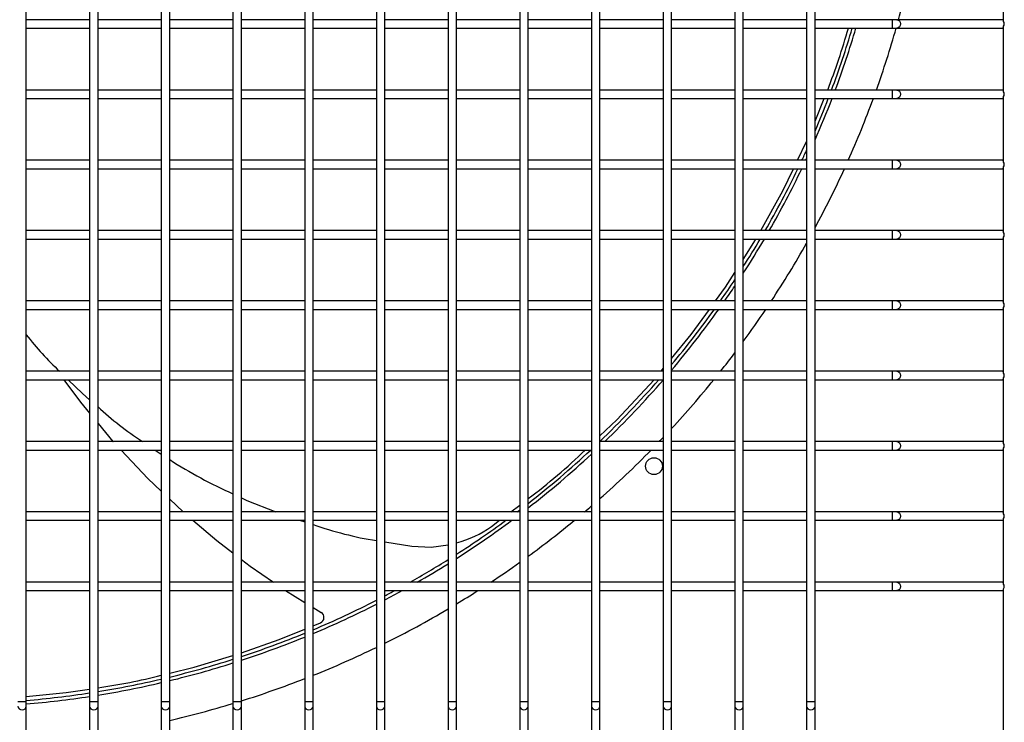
# Model space of a CAD drawing. Extents: x -90708 to 277869, y -117 to 207445.
# Tile 188 of 233: x -76289 to -75939, y 131444 to 131694. Entities that reach past the tile are written whole.
import ezdxf

# ---------------------------------------------------------------- set-up
doc = ezdxf.new("R2010")
doc.units = 0
doc.header["$MEASUREMENT"] = 0
doc.layers.add('ARQ - EQUIPO CONDENSADORA', color=40, linetype='CONTINUOUS')

msp = doc.modelspace()

# ---------------------------------------------------------------- linework, layer by layer
at = {"layer": 'ARQ - EQUIPO CONDENSADORA', "linetype": 'Continuous'}
for p, q in [((-76286.935, 131692.51), (-76286.935, 131717.51)), ((-76264.435, 131717.511), (-76264.435, 131692.511)), ((-76261.435, 131692.51), (-76261.435, 131717.51)), ((-76238.935, 131717.511), (-76238.935, 131692.511)), ((-76235.935, 131692.51), (-76235.935, 131717.51)), ((-76213.435, 131717.511), (-76213.435, 131692.511)), ((-76210.435, 131692.51), (-76210.435, 131717.51)), ((-76187.935, 131717.511), (-76187.935, 131692.511)), ((-76184.935, 131692.51), (-76184.935, 131717.51)), ((-76162.435, 131717.511), (-76162.435, 131692.511)), ((-76159.435, 131692.51), (-76159.435, 131717.51)), ((-76136.935, 131717.511), (-76136.935, 131692.511)), ((-76133.935, 131692.51), (-76133.935, 131717.51)), ((-76111.435, 131717.511), (-76111.435, 131692.511)), ((-76108.435, 131692.51), (-76108.435, 131717.51)), ((-76085.935, 131717.511), (-76085.935, 131692.511)), ((-76082.935, 131692.51), (-76082.935, 131717.51)), ((-76060.435, 131717.511), (-76060.435, 131692.511)), ((-76057.435, 131692.51), (-76057.435, 131717.51)), ((-76034.935, 131717.511), (-76034.935, 131692.511)), ((-76031.935, 131692.51), (-76031.935, 131717.51)), ((-76009.435, 131717.511), (-76009.435, 131692.511)), ((-76006.435, 131692.51), (-76006.435, 131717.51)), ((-75939.435, 131693.36), (-75939.435, 131716.661)), ((-76264.435, 131694.01), (-76286.935, 131694.01)), ((-76238.935, 131694.01), (-76261.435, 131694.01)), ((-76213.435, 131694.01), (-76235.935, 131694.01)), ((-76187.935, 131694.01), (-76210.435, 131694.01)), ((-76162.435, 131694.01), (-76184.935, 131694.01)), ((-76136.935, 131694.01), (-76159.435, 131694.01)), ((-76111.435, 131694.01), (-76133.935, 131694.01)), ((-76085.935, 131694.01), (-76108.435, 131694.01)), ((-76060.435, 131694.01), (-76082.935, 131694.01)), ((-76034.935, 131694.01), (-76057.435, 131694.01)), ((-76009.435, 131694.01), (-76031.935, 131694.01)), ((-75979.011, 131694.01), (-76006.435, 131694.01)), ((-75977.334, 131694.01), (-75979.011, 131694.01)), ((-75979.011, 131694.01), (-75979.011, 131691.01)), ((-75939.935, 131694.01), (-75977.334, 131694.01)), ((-75939.435, 131694.01), (-75939.935, 131694.01)), ((-76286.935, 131667.51), (-76286.935, 131692.51)), ((-76286.935, 131691.01), (-76264.435, 131691.01)), ((-76264.435, 131692.511), (-76264.435, 131667.511)), ((-76261.435, 131667.51), (-76261.435, 131692.51)), ((-76261.435, 131691.01), (-76238.935, 131691.01)), ((-76238.935, 131692.511), (-76238.935, 131667.511)), ((-76235.935, 131667.51), (-76235.935, 131692.51)), ((-76235.935, 131691.01), (-76213.435, 131691.01)), ((-76213.435, 131692.511), (-76213.435, 131667.511)), ((-76210.435, 131667.51), (-76210.435, 131692.51)), ((-76210.435, 131691.01), (-76187.935, 131691.01)), ((-76187.935, 131692.511), (-76187.935, 131667.511)), ((-76184.935, 131667.51), (-76184.935, 131692.51)), ((-76184.935, 131691.01), (-76162.435, 131691.01)), ((-76162.435, 131692.511), (-76162.435, 131667.511)), ((-76159.435, 131667.51), (-76159.435, 131692.51)), ((-76159.435, 131691.01), (-76136.935, 131691.01)), ((-76136.935, 131692.511), (-76136.935, 131667.511)), ((-76133.935, 131667.51), (-76133.935, 131692.51)), ((-76133.935, 131691.01), (-76111.435, 131691.01)), ((-76111.435, 131692.511), (-76111.435, 131667.511)), ((-76108.435, 131667.51), (-76108.435, 131692.51)), ((-76108.435, 131691.01), (-76085.935, 131691.01)), ((-76085.935, 131692.511), (-76085.935, 131667.511)), ((-76082.935, 131667.51), (-76082.935, 131692.51)), ((-76082.935, 131691.01), (-76060.435, 131691.01)), ((-76060.435, 131692.511), (-76060.435, 131667.511)), ((-76057.435, 131667.51), (-76057.435, 131692.51)), ((-76057.435, 131691.01), (-76034.935, 131691.01)), ((-76034.935, 131692.511), (-76034.935, 131667.511)), ((-76031.935, 131667.51), (-76031.935, 131692.51)), ((-76031.935, 131691.01), (-76009.435, 131691.01)), ((-76009.435, 131692.511), (-76009.435, 131667.511)), ((-76006.435, 131667.51), (-76006.435, 131692.51)), ((-76006.435, 131691.01), (-75979.011, 131691.01)), ((-75979.011, 131691.01), (-75977.334, 131691.01)), ((-75977.334, 131691.01), (-75939.935, 131691.01)), ((-75939.935, 131691.01), (-75939.435, 131691.01)), ((-75939.435, 131668.36), (-75939.435, 131691.661)), ((-76264.435, 131669.01), (-76286.935, 131669.01)), ((-76238.935, 131669.01), (-76261.435, 131669.01)), ((-76213.435, 131669.01), (-76235.935, 131669.01)), ((-76187.935, 131669.01), (-76210.435, 131669.01)), ((-76162.435, 131669.01), (-76184.935, 131669.01)), ((-76136.935, 131669.01), (-76159.435, 131669.01)), ((-76111.435, 131669.01), (-76133.935, 131669.01)), ((-76085.935, 131669.01), (-76108.435, 131669.01)), ((-76060.435, 131669.01), (-76082.935, 131669.01)), ((-76034.935, 131669.01), (-76057.435, 131669.01)), ((-76009.435, 131669.01), (-76031.935, 131669.01)), ((-75979.011, 131669.01), (-76006.435, 131669.01)), ((-75977.334, 131669.01), (-75979.011, 131669.01)), ((-75979.011, 131669.01), (-75979.011, 131666.01)), ((-75939.935, 131669.01), (-75977.334, 131669.01)), ((-75939.435, 131669.01), (-75939.935, 131669.01)), ((-76286.935, 131642.51), (-76286.935, 131667.51)), ((-76286.935, 131666.01), (-76264.435, 131666.01)), ((-76264.435, 131667.511), (-76264.435, 131642.511)), ((-76261.435, 131642.51), (-76261.435, 131667.51)), ((-76261.435, 131666.01), (-76238.935, 131666.01)), ((-76238.935, 131667.511), (-76238.935, 131642.511)), ((-76235.935, 131642.51), (-76235.935, 131667.51)), ((-76235.935, 131666.01), (-76213.435, 131666.01)), ((-76213.435, 131667.511), (-76213.435, 131642.511)), ((-76210.435, 131642.51), (-76210.435, 131667.51)), ((-76210.435, 131666.01), (-76187.935, 131666.01)), ((-76187.935, 131667.511), (-76187.935, 131642.511)), ((-76184.935, 131642.51), (-76184.935, 131667.51)), ((-76184.935, 131666.01), (-76162.435, 131666.01)), ((-76162.435, 131667.511), (-76162.435, 131642.511)), ((-76159.435, 131642.51), (-76159.435, 131667.51)), ((-76159.435, 131666.01), (-76136.935, 131666.01)), ((-76136.935, 131667.511), (-76136.935, 131642.511)), ((-76133.935, 131642.51), (-76133.935, 131667.51)), ((-76133.935, 131666.01), (-76111.435, 131666.01)), ((-76111.435, 131667.511), (-76111.435, 131642.511)), ((-76108.435, 131642.51), (-76108.435, 131667.51)), ((-76108.435, 131666.01), (-76085.935, 131666.01)), ((-76085.935, 131667.511), (-76085.935, 131642.511)), ((-76082.935, 131642.51), (-76082.935, 131667.51)), ((-76082.935, 131666.01), (-76060.435, 131666.01)), ((-76060.435, 131667.511), (-76060.435, 131642.511)), ((-76057.435, 131642.51), (-76057.435, 131667.51)), ((-76057.435, 131666.01), (-76034.935, 131666.01)), ((-76034.935, 131667.511), (-76034.935, 131642.511)), ((-76031.935, 131642.51), (-76031.935, 131667.51)), ((-76031.935, 131666.01), (-76009.435, 131666.01)), ((-76009.435, 131667.511), (-76009.435, 131642.511)), ((-76006.435, 131642.51), (-76006.435, 131667.51)), ((-76006.435, 131666.01), (-75979.011, 131666.01)), ((-76006.435, 131657.962), (-76003.159, 131666.01)), ((-75979.011, 131666.01), (-75977.334, 131666.01)), ((-75977.334, 131666.01), (-75939.935, 131666.01)), ((-75939.935, 131666.01), (-75939.435, 131666.01)), ((-75939.435, 131643.36), (-75939.435, 131666.661)), ((-76012.652, 131644.01), (-76009.435, 131650.726)), ((-76264.435, 131644.01), (-76286.935, 131644.01)), ((-76286.935, 131617.51), (-76286.935, 131642.51)), ((-76286.935, 131641.01), (-76264.435, 131641.01)), ((-76264.435, 131642.511), (-76264.435, 131617.511)), ((-76238.935, 131644.01), (-76261.435, 131644.01)), ((-76261.435, 131617.51), (-76261.435, 131642.51)), ((-76261.435, 131641.01), (-76238.935, 131641.01)), ((-76238.935, 131642.511), (-76238.935, 131617.511)), ((-76213.435, 131644.01), (-76235.935, 131644.01)), ((-76235.935, 131617.51), (-76235.935, 131642.51)), ((-76235.935, 131641.01), (-76213.435, 131641.01)), ((-76213.435, 131642.511), (-76213.435, 131617.511)), ((-76187.935, 131644.01), (-76210.435, 131644.01)), ((-76210.435, 131617.51), (-76210.435, 131642.51)), ((-76210.435, 131641.01), (-76187.935, 131641.01)), ((-76187.935, 131642.511), (-76187.935, 131617.511)), ((-76162.435, 131644.01), (-76184.935, 131644.01)), ((-76184.935, 131617.51), (-76184.935, 131642.51)), ((-76184.935, 131641.01), (-76162.435, 131641.01)), ((-76162.435, 131642.511), (-76162.435, 131617.511)), ((-76136.935, 131644.01), (-76159.435, 131644.01)), ((-76159.435, 131617.51), (-76159.435, 131642.51)), ((-76159.435, 131641.01), (-76136.935, 131641.01)), ((-76136.935, 131642.511), (-76136.935, 131617.511)), ((-76111.435, 131644.01), (-76133.935, 131644.01)), ((-76133.935, 131617.51), (-76133.935, 131642.51)), ((-76133.935, 131641.01), (-76111.435, 131641.01)), ((-76111.435, 131642.511), (-76111.435, 131617.511)), ((-76085.935, 131644.01), (-76108.435, 131644.01)), ((-76108.435, 131617.51), (-76108.435, 131642.51)), ((-76108.435, 131641.01), (-76085.935, 131641.01)), ((-76085.935, 131642.511), (-76085.935, 131617.511)), ((-76060.435, 131644.01), (-76082.935, 131644.01)), ((-76082.935, 131617.51), (-76082.935, 131642.51)), ((-76082.935, 131641.01), (-76060.435, 131641.01)), ((-76060.435, 131642.511), (-76060.435, 131617.511)), ((-76034.935, 131644.01), (-76057.435, 131644.01)), ((-76057.435, 131617.51), (-76057.435, 131642.51)), ((-76057.435, 131641.01), (-76034.935, 131641.01)), ((-76034.935, 131642.511), (-76034.935, 131617.511)), ((-76009.435, 131644.01), (-76031.935, 131644.01)), ((-76031.935, 131617.51), (-76031.935, 131642.51)), ((-76031.935, 131641.01), (-76009.435, 131641.01)), ((-76009.435, 131642.511), (-76009.435, 131617.511)), ((-75979.011, 131644.01), (-76006.435, 131644.01)), ((-76006.435, 131617.51), (-76006.435, 131642.51)), ((-76006.435, 131641.01), (-75979.011, 131641.01)), ((-75977.334, 131644.01), (-75979.011, 131644.01)), ((-75979.011, 131644.01), (-75979.011, 131641.01)), ((-75979.011, 131641.01), (-75977.334, 131641.01)), ((-75939.935, 131644.01), (-75977.334, 131644.01)), ((-75977.334, 131641.01), (-75939.935, 131641.01)), ((-75939.435, 131644.01), (-75939.935, 131644.01)), ((-75939.935, 131641.01), (-75939.435, 131641.01)), ((-75939.435, 131618.36), (-75939.435, 131641.661)), ((-76264.435, 131619.01), (-76286.935, 131619.01)), ((-76286.935, 131592.51), (-76286.935, 131617.51)), ((-76264.435, 131617.511), (-76264.435, 131592.511)), ((-76238.935, 131619.01), (-76261.435, 131619.01)), ((-76261.435, 131592.51), (-76261.435, 131617.51)), ((-76238.935, 131617.511), (-76238.935, 131592.511)), ((-76213.435, 131619.01), (-76235.935, 131619.01)), ((-76235.935, 131592.51), (-76235.935, 131617.51)), ((-76213.435, 131617.511), (-76213.435, 131592.511)), ((-76187.935, 131619.01), (-76210.435, 131619.01)), ((-76210.435, 131592.51), (-76210.435, 131617.51)), ((-76187.935, 131617.511), (-76187.935, 131592.511)), ((-76162.435, 131619.01), (-76184.935, 131619.01)), ((-76184.935, 131592.51), (-76184.935, 131617.51)), ((-76162.435, 131617.511), (-76162.435, 131592.511)), ((-76136.935, 131619.01), (-76159.435, 131619.01)), ((-76159.435, 131592.51), (-76159.435, 131617.51)), ((-76136.935, 131617.511), (-76136.935, 131592.511)), ((-76111.435, 131619.01), (-76133.935, 131619.01)), ((-76133.935, 131592.51), (-76133.935, 131617.51)), ((-76111.435, 131617.511), (-76111.435, 131592.511)), ((-76085.935, 131619.01), (-76108.435, 131619.01)), ((-76108.435, 131592.51), (-76108.435, 131617.51)), ((-76085.935, 131617.511), (-76085.935, 131592.511)), ((-76060.435, 131619.01), (-76082.935, 131619.01)), ((-76082.935, 131592.51), (-76082.935, 131617.51)), ((-76060.435, 131617.511), (-76060.435, 131592.511)), ((-76034.935, 131619.01), (-76057.435, 131619.01)), ((-76057.435, 131592.51), (-76057.435, 131617.51)), ((-76034.935, 131617.511), (-76034.935, 131592.511)), ((-76009.435, 131619.01), (-76031.935, 131619.01)), ((-76031.935, 131592.51), (-76031.935, 131617.51)), ((-76009.435, 131617.511), (-76009.435, 131592.511)), ((-75979.011, 131619.01), (-76006.435, 131619.01)), ((-76006.435, 131592.51), (-76006.435, 131617.51)), ((-75977.334, 131619.01), (-75979.011, 131619.01)), ((-75979.011, 131619.01), (-75979.011, 131616.01)), ((-75939.935, 131619.01), (-75977.334, 131619.01)), ((-75939.435, 131619.01), (-75939.935, 131619.01)), ((-75939.435, 131593.36), (-75939.435, 131616.661)), ((-76286.935, 131616.01), (-76264.435, 131616.01)), ((-76261.435, 131616.01), (-76238.935, 131616.01)), ((-76235.935, 131616.01), (-76213.435, 131616.01)), ((-76210.435, 131616.01), (-76187.935, 131616.01)), ((-76184.935, 131616.01), (-76162.435, 131616.01)), ((-76159.435, 131616.01), (-76136.935, 131616.01)), ((-76133.935, 131616.01), (-76111.435, 131616.01)), ((-76108.435, 131616.01), (-76085.935, 131616.01)), ((-76082.935, 131616.01), (-76060.435, 131616.01)), ((-76057.435, 131616.01), (-76034.935, 131616.01)), ((-76031.935, 131616.01), (-76009.435, 131616.01)), ((-76006.435, 131616.01), (-75979.011, 131616.01)), ((-75979.011, 131616.01), (-75977.334, 131616.01)), ((-75977.334, 131616.01), (-75939.935, 131616.01)), ((-75939.935, 131616.01), (-75939.435, 131616.01)), ((-76264.435, 131594.01), (-76286.935, 131594.01)), ((-76286.935, 131567.51), (-76286.935, 131592.51)), ((-76264.435, 131592.511), (-76264.435, 131567.511)), ((-76238.935, 131594.01), (-76261.435, 131594.01)), ((-76261.435, 131567.51), (-76261.435, 131592.51)), ((-76238.935, 131592.511), (-76238.935, 131567.511)), ((-76213.435, 131594.01), (-76235.935, 131594.01)), ((-76235.935, 131567.51), (-76235.935, 131592.51)), ((-76213.435, 131592.511), (-76213.435, 131567.511)), ((-76187.935, 131594.01), (-76210.435, 131594.01)), ((-76210.435, 131567.51), (-76210.435, 131592.51)), ((-76187.935, 131592.511), (-76187.935, 131567.511)), ((-76162.435, 131594.01), (-76184.935, 131594.01)), ((-76184.935, 131567.51), (-76184.935, 131592.51)), ((-76162.435, 131592.511), (-76162.435, 131567.511)), ((-76136.935, 131594.01), (-76159.435, 131594.01)), ((-76159.435, 131567.51), (-76159.435, 131592.51)), ((-76136.935, 131592.511), (-76136.935, 131567.511)), ((-76111.435, 131594.01), (-76133.935, 131594.01)), ((-76133.935, 131567.51), (-76133.935, 131592.51)), ((-76111.435, 131592.511), (-76111.435, 131567.511)), ((-76085.935, 131594.01), (-76108.435, 131594.01)), ((-76108.435, 131567.51), (-76108.435, 131592.51)), ((-76085.935, 131592.511), (-76085.935, 131567.511)), ((-76060.435, 131594.01), (-76082.935, 131594.01)), ((-76082.935, 131567.51), (-76082.935, 131592.51)), ((-76060.435, 131592.511), (-76060.435, 131567.511)), ((-76034.935, 131594.01), (-76057.435, 131594.01)), ((-76057.435, 131567.51), (-76057.435, 131592.51)), ((-76034.935, 131592.511), (-76034.935, 131567.511)), ((-76009.435, 131594.01), (-76031.935, 131594.01)), ((-76031.935, 131567.51), (-76031.935, 131592.51)), ((-76009.435, 131592.511), (-76009.435, 131567.511)), ((-75979.011, 131594.01), (-76006.435, 131594.01)), ((-76006.435, 131567.51), (-76006.435, 131592.51)), ((-75977.334, 131594.01), (-75979.011, 131594.01)), ((-75979.011, 131594.01), (-75979.011, 131591.01)), ((-75939.935, 131594.01), (-75977.334, 131594.01)), ((-75939.435, 131594.01), (-75939.935, 131594.01)), ((-75939.435, 131568.36), (-75939.435, 131591.661)), ((-76286.935, 131591.01), (-76264.435, 131591.01)), ((-76261.435, 131591.01), (-76238.935, 131591.01)), ((-76235.935, 131591.01), (-76213.435, 131591.01)), ((-76210.435, 131591.01), (-76187.935, 131591.01)), ((-76184.935, 131591.01), (-76162.435, 131591.01)), ((-76159.435, 131591.01), (-76136.935, 131591.01)), ((-76133.935, 131591.01), (-76111.435, 131591.01)), ((-76108.435, 131591.01), (-76085.935, 131591.01)), ((-76082.935, 131591.01), (-76060.435, 131591.01)), ((-76057.435, 131591.01), (-76034.935, 131591.01)), ((-76031.935, 131591.01), (-76009.435, 131591.01)), ((-76006.435, 131591.01), (-75979.011, 131591.01)), ((-75979.011, 131591.01), (-75977.334, 131591.01)), ((-75977.334, 131591.01), (-75939.935, 131591.01)), ((-75939.935, 131591.01), (-75939.435, 131591.01)), ((-76264.435, 131569.01), (-76286.935, 131569.01)), ((-76286.935, 131542.51), (-76286.935, 131567.51)), ((-76264.435, 131567.511), (-76264.435, 131542.511)), ((-76238.935, 131569.01), (-76261.435, 131569.01)), ((-76261.435, 131542.51), (-76261.435, 131567.51)), ((-76238.935, 131567.511), (-76238.935, 131542.511)), ((-76213.435, 131569.01), (-76235.935, 131569.01)), ((-76235.935, 131542.51), (-76235.935, 131567.51)), ((-76213.435, 131567.511), (-76213.435, 131542.511)), ((-76187.935, 131569.01), (-76210.435, 131569.01)), ((-76210.435, 131542.51), (-76210.435, 131567.51)), ((-76187.935, 131567.511), (-76187.935, 131542.511)), ((-76162.435, 131569.01), (-76184.935, 131569.01)), ((-76184.935, 131542.51), (-76184.935, 131567.51)), ((-76162.435, 131567.511), (-76162.435, 131542.511)), ((-76136.935, 131569.01), (-76159.435, 131569.01)), ((-76159.435, 131542.51), (-76159.435, 131567.51)), ((-76136.935, 131567.511), (-76136.935, 131542.511)), ((-76111.435, 131569.01), (-76133.935, 131569.01)), ((-76133.935, 131542.51), (-76133.935, 131567.51)), ((-76111.435, 131567.511), (-76111.435, 131542.511)), ((-76085.935, 131569.01), (-76108.435, 131569.01)), ((-76108.435, 131542.51), (-76108.435, 131567.51)), ((-76085.935, 131567.511), (-76085.935, 131542.511)), ((-76060.435, 131569.01), (-76082.935, 131569.01)), ((-76082.935, 131542.51), (-76082.935, 131567.51)), ((-76061.196, 131569.01), (-76060.435, 131569.934)), ((-76060.435, 131567.511), (-76060.435, 131542.511)), ((-76034.935, 131569.01), (-76057.435, 131569.01)), ((-76057.435, 131542.51), (-76057.435, 131567.51)), ((-76034.935, 131567.511), (-76034.935, 131542.511)), ((-76009.435, 131569.01), (-76031.935, 131569.01)), ((-76031.935, 131542.51), (-76031.935, 131567.51)), ((-76009.435, 131567.511), (-76009.435, 131542.511)), ((-75979.011, 131569.01), (-76006.435, 131569.01)), ((-76006.435, 131542.51), (-76006.435, 131567.51)), ((-75977.334, 131569.01), (-75979.011, 131569.01)), ((-75979.011, 131569.01), (-75979.011, 131566.01)), ((-75939.935, 131569.01), (-75977.334, 131569.01)), ((-75939.435, 131569.01), (-75939.935, 131569.01)), ((-76286.935, 131566.01), (-76264.435, 131566.01)), ((-76261.435, 131566.01), (-76238.935, 131566.01)), ((-76235.935, 131566.01), (-76213.435, 131566.01)), ((-76210.435, 131566.01), (-76187.935, 131566.01)), ((-76184.935, 131566.01), (-76162.435, 131566.01)), ((-76159.435, 131566.01), (-76136.935, 131566.01)), ((-76133.935, 131566.01), (-76111.435, 131566.01)), ((-76108.435, 131566.01), (-76085.935, 131566.01)), ((-76082.935, 131566.01), (-76060.435, 131566.01)), ((-76057.435, 131566.01), (-76034.935, 131566.01)), ((-76031.935, 131566.01), (-76009.435, 131566.01)), ((-76006.435, 131566.01), (-75979.011, 131566.01)), ((-75979.011, 131566.01), (-75977.334, 131566.01)), ((-75977.334, 131566.01), (-75939.935, 131566.01)), ((-75939.935, 131566.01), (-75939.435, 131566.01)), ((-75939.435, 131543.36), (-75939.435, 131566.661)), ((-76264.435, 131544.01), (-76286.935, 131544.01)), ((-76238.935, 131544.01), (-76261.435, 131544.01)), ((-76213.435, 131544.01), (-76235.935, 131544.01)), ((-76187.935, 131544.01), (-76210.435, 131544.01)), ((-76162.435, 131544.01), (-76184.935, 131544.01)), ((-76136.935, 131544.01), (-76159.435, 131544.01)), ((-76111.435, 131544.01), (-76133.935, 131544.01)), ((-76085.935, 131544.01), (-76108.435, 131544.01)), ((-76060.435, 131544.01), (-76082.935, 131544.01)), ((-76034.935, 131544.01), (-76057.435, 131544.01)), ((-76009.435, 131544.01), (-76031.935, 131544.01)), ((-75979.011, 131544.01), (-76006.435, 131544.01)), ((-75977.334, 131544.01), (-75979.011, 131544.01)), ((-75979.011, 131544.01), (-75979.011, 131541.01)), ((-75939.935, 131544.01), (-75977.334, 131544.01)), ((-75939.435, 131544.01), (-75939.935, 131544.01)), ((-76286.935, 131517.51), (-76286.935, 131542.51)), ((-76286.935, 131541.01), (-76264.435, 131541.01)), ((-76264.435, 131542.511), (-76264.435, 131517.511)), ((-76261.435, 131517.51), (-76261.435, 131542.51)), ((-76261.435, 131541.01), (-76238.935, 131541.01)), ((-76241.107, 131541.01), (-76238.935, 131539.578)), ((-76238.935, 131542.511), (-76238.935, 131517.511)), ((-76235.935, 131517.51), (-76235.935, 131542.51)), ((-76235.935, 131541.01), (-76213.435, 131541.01)), ((-76213.435, 131542.511), (-76213.435, 131517.511)), ((-76210.435, 131517.51), (-76210.435, 131542.51)), ((-76210.435, 131541.01), (-76187.935, 131541.01)), ((-76187.935, 131542.511), (-76187.935, 131517.511)), ((-76184.935, 131517.51), (-76184.935, 131542.51)), ((-76184.935, 131541.01), (-76162.435, 131541.01)), ((-76162.435, 131542.511), (-76162.435, 131517.511)), ((-76159.435, 131517.51), (-76159.435, 131542.51)), ((-76159.435, 131541.01), (-76136.935, 131541.01)), ((-76136.935, 131542.511), (-76136.935, 131517.511)), ((-76133.935, 131517.51), (-76133.935, 131542.51)), ((-76133.935, 131541.01), (-76111.435, 131541.01)), ((-76111.435, 131542.511), (-76111.435, 131517.511)), ((-76108.435, 131517.51), (-76108.435, 131542.51)), ((-76108.435, 131541.01), (-76085.935, 131541.01)), ((-76085.935, 131542.511), (-76085.935, 131517.511)), ((-76082.935, 131517.51), (-76082.935, 131542.51)), ((-76082.935, 131541.01), (-76060.435, 131541.01)), ((-76060.435, 131542.511), (-76060.435, 131517.511)), ((-76057.435, 131517.51), (-76057.435, 131542.51)), ((-76057.435, 131541.01), (-76034.935, 131541.01)), ((-76034.935, 131542.511), (-76034.935, 131517.511)), ((-76031.935, 131517.51), (-76031.935, 131542.51)), ((-76031.935, 131541.01), (-76009.435, 131541.01)), ((-76009.435, 131542.511), (-76009.435, 131517.511)), ((-76006.435, 131517.51), (-76006.435, 131542.51)), ((-76006.435, 131541.01), (-75979.011, 131541.01)), ((-75979.011, 131541.01), (-75977.334, 131541.01)), ((-75977.334, 131541.01), (-75939.935, 131541.01)), ((-75939.935, 131541.01), (-75939.435, 131541.01)), ((-75939.435, 131518.36), (-75939.435, 131541.661)), ((-76235.935, 131523.52), (-76231.166, 131519.01)), ((-76264.435, 131519.01), (-76286.935, 131519.01)), ((-76238.935, 131519.01), (-76261.435, 131519.01)), ((-76213.435, 131519.01), (-76235.935, 131519.01)), ((-76187.935, 131519.01), (-76210.435, 131519.01)), ((-76162.435, 131519.01), (-76184.935, 131519.01)), ((-76136.935, 131519.01), (-76159.435, 131519.01)), ((-76111.435, 131519.01), (-76133.935, 131519.01)), ((-76114.665, 131519.01), (-76111.435, 131521.447)), ((-76085.935, 131519.01), (-76108.435, 131519.01)), ((-76060.435, 131519.01), (-76082.935, 131519.01)), ((-76034.935, 131519.01), (-76057.435, 131519.01)), ((-76009.435, 131519.01), (-76031.935, 131519.01)), ((-75979.011, 131519.01), (-76006.435, 131519.01)), ((-75977.334, 131519.01), (-75979.011, 131519.01)), ((-75979.011, 131519.01), (-75979.011, 131516.01)), ((-75939.935, 131519.01), (-75977.334, 131519.01)), ((-75939.435, 131519.01), (-75939.935, 131519.01)), ((-76286.935, 131492.51), (-76286.935, 131517.51)), ((-76286.935, 131516.01), (-76264.435, 131516.01)), ((-76264.435, 131517.511), (-76264.435, 131492.511)), ((-76261.435, 131492.51), (-76261.435, 131517.51)), ((-76261.435, 131516.01), (-76238.935, 131516.01)), ((-76238.935, 131517.511), (-76238.935, 131492.511)), ((-76235.935, 131492.51), (-76235.935, 131517.51)), ((-76235.935, 131516.01), (-76213.435, 131516.01)), ((-76213.435, 131517.511), (-76213.435, 131492.511)), ((-76210.435, 131492.51), (-76210.435, 131517.51)), ((-76210.435, 131516.01), (-76187.935, 131516.01)), ((-76189.774, 131516.01), (-76187.935, 131515.439)), ((-76187.935, 131517.511), (-76187.935, 131492.511)), ((-76184.935, 131492.51), (-76184.935, 131517.51)), ((-76184.935, 131516.01), (-76162.435, 131516.01)), ((-76162.435, 131517.511), (-76162.435, 131492.511)), ((-76159.435, 131492.51), (-76159.435, 131517.51)), ((-76159.435, 131516.01), (-76136.935, 131516.01)), ((-76136.935, 131517.511), (-76136.935, 131492.511)), ((-76133.935, 131492.51), (-76133.935, 131517.51)), ((-76133.935, 131516.01), (-76111.435, 131516.01)), ((-76121.537, 131513.826), (-76118.642, 131516.01)), ((-76111.435, 131517.511), (-76111.435, 131492.511)), ((-76108.435, 131492.51), (-76108.435, 131517.51)), ((-76108.435, 131516.01), (-76085.935, 131516.01)), ((-76085.935, 131517.511), (-76085.935, 131492.511)), ((-76082.935, 131492.51), (-76082.935, 131517.51)), ((-76082.935, 131516.01), (-76060.435, 131516.01)), ((-76060.435, 131517.511), (-76060.435, 131492.511)), ((-76057.435, 131492.51), (-76057.435, 131517.51)), ((-76057.435, 131516.01), (-76034.935, 131516.01)), ((-76034.935, 131517.511), (-76034.935, 131492.511)), ((-76031.935, 131492.51), (-76031.935, 131517.51)), ((-76031.935, 131516.01), (-76009.435, 131516.01)), ((-76009.435, 131517.511), (-76009.435, 131492.511)), ((-76006.435, 131492.51), (-76006.435, 131517.51)), ((-76006.435, 131516.01), (-75979.011, 131516.01)), ((-75979.011, 131516.01), (-75977.334, 131516.01)), ((-75977.334, 131516.01), (-75939.935, 131516.01)), ((-75939.935, 131516.01), (-75939.435, 131516.01)), ((-75939.435, 131493.36), (-75939.435, 131516.661)), ((-76159.435, 131508.317), (-76149.809, 131506.774)), ((-76264.435, 131494.01), (-76286.935, 131494.01)), ((-76238.935, 131494.01), (-76261.435, 131494.01)), ((-76213.435, 131494.01), (-76235.935, 131494.01)), ((-76187.935, 131494.01), (-76210.435, 131494.01)), ((-76162.435, 131494.01), (-76184.935, 131494.01)), ((-76136.935, 131494.01), (-76159.435, 131494.01)), ((-76111.435, 131494.01), (-76133.935, 131494.01)), ((-76085.935, 131494.01), (-76108.435, 131494.01)), ((-76060.435, 131494.01), (-76082.935, 131494.01)), ((-76034.935, 131494.01), (-76057.435, 131494.01)), ((-76009.435, 131494.01), (-76031.935, 131494.01)), ((-75979.011, 131494.01), (-76006.435, 131494.01)), ((-75977.334, 131494.01), (-75979.011, 131494.01)), ((-75979.011, 131494.01), (-75979.011, 131491.01)), ((-75939.935, 131494.01), (-75977.334, 131494.01)), ((-75939.435, 131494.01), (-75939.935, 131494.01)), ((-76286.935, 131451.561), (-76286.935, 131492.51)), ((-76286.935, 131491.01), (-76264.435, 131491.01)), ((-76264.435, 131492.511), (-76264.435, 131451.561)), ((-76261.435, 131451.561), (-76261.435, 131492.51)), ((-76261.435, 131491.01), (-76238.935, 131491.01)), ((-76238.935, 131492.511), (-76238.935, 131451.561)), ((-76235.935, 131451.561), (-76235.935, 131492.51)), ((-76235.935, 131491.01), (-76213.435, 131491.01)), ((-76213.435, 131492.511), (-76213.435, 131451.561)), ((-76210.435, 131451.561), (-76210.435, 131492.51)), ((-76210.435, 131491.01), (-76187.935, 131491.01)), ((-76194.704, 131491.01), (-76187.935, 131486.818)), ((-76187.935, 131492.511), (-76187.935, 131451.561)), ((-76184.935, 131451.561), (-76184.935, 131492.51)), ((-76184.935, 131491.01), (-76162.435, 131491.01)), ((-76162.435, 131492.511), (-76162.435, 131451.561)), ((-76159.435, 131451.561), (-76159.435, 131492.51)), ((-76159.435, 131491.01), (-76136.935, 131491.01)), ((-76136.935, 131492.511), (-76136.935, 131451.561)), ((-76133.935, 131451.561), (-76133.935, 131492.51)), ((-76133.935, 131491.01), (-76111.435, 131491.01)), ((-76111.435, 131492.511), (-76111.435, 131451.561)), ((-76108.435, 131451.561), (-76108.435, 131492.51)), ((-76108.435, 131491.01), (-76085.935, 131491.01)), ((-76085.935, 131492.511), (-76085.935, 131451.561)), ((-76082.935, 131451.561), (-76082.935, 131492.51)), ((-76082.935, 131491.01), (-76060.435, 131491.01)), ((-76060.435, 131492.511), (-76060.435, 131451.561)), ((-76057.435, 131451.561), (-76057.435, 131492.51)), ((-76057.435, 131491.01), (-76034.935, 131491.01)), ((-76034.935, 131492.511), (-76034.935, 131451.561)), ((-76031.935, 131451.561), (-76031.935, 131492.51)), ((-76031.935, 131491.01), (-76009.435, 131491.01)), ((-76009.435, 131492.511), (-76009.435, 131451.561)), ((-76006.435, 131451.561), (-76006.435, 131492.51)), ((-76006.435, 131491.01), (-75979.011, 131491.01)), ((-75979.011, 131491.01), (-75977.334, 131491.01)), ((-75977.334, 131491.01), (-75939.935, 131491.01)), ((-75939.935, 131491.01), (-75939.435, 131491.01)), ((-75939.435, 131411.01), (-75939.435, 131491.661)), ((-76184.935, 131484.96), (-76182.053, 131483.175)), ((-76184.935, 131478.533), (-76182.268, 131479.614)), ((-76289.935, 131451.561), (-76288.435, 131451.561)), ((-76288.435, 131451.561), (-76286.935, 131451.561)), ((-76286.935, 131449.883), (-76286.935, 131451.561)), ((-76264.435, 131451.561), (-76264.435, 131449.883)), ((-76264.435, 131451.561), (-76262.935, 131451.561)), ((-76262.935, 131451.561), (-76261.435, 131451.561)), ((-76261.435, 131449.883), (-76261.435, 131451.561)), ((-76238.935, 131451.561), (-76238.935, 131449.883)), ((-76238.935, 131451.561), (-76237.435, 131451.561)), ((-76237.435, 131451.561), (-76235.935, 131451.561)), ((-76235.935, 131449.883), (-76235.935, 131451.561)), ((-76213.435, 131451.561), (-76213.435, 131449.883)), ((-76213.435, 131451.561), (-76211.935, 131451.561)), ((-76211.935, 131451.561), (-76210.435, 131451.561)), ((-76210.435, 131449.883), (-76210.435, 131451.561)), ((-76187.935, 131451.561), (-76187.935, 131449.883)), ((-76187.935, 131451.561), (-76186.435, 131451.561)), ((-76186.435, 131451.561), (-76184.935, 131451.561)), ((-76184.935, 131449.883), (-76184.935, 131451.561)), ((-76162.435, 131451.561), (-76162.435, 131449.883)), ((-76162.435, 131451.561), (-76160.935, 131451.561)), ((-76160.935, 131451.561), (-76159.435, 131451.561)), ((-76159.435, 131449.883), (-76159.435, 131451.561)), ((-76136.935, 131451.561), (-76136.935, 131449.883)), ((-76136.935, 131451.561), (-76135.435, 131451.561)), ((-76135.435, 131451.561), (-76133.935, 131451.561)), ((-76133.935, 131449.883), (-76133.935, 131451.561)), ((-76111.435, 131451.561), (-76111.435, 131449.883)), ((-76111.435, 131451.561), (-76109.935, 131451.561)), ((-76109.935, 131451.561), (-76108.435, 131451.561)), ((-76108.435, 131449.883), (-76108.435, 131451.561)), ((-76085.935, 131451.561), (-76085.935, 131449.883)), ((-76085.935, 131451.561), (-76084.435, 131451.561)), ((-76084.435, 131451.561), (-76082.935, 131451.561)), ((-76082.935, 131449.883), (-76082.935, 131451.561)), ((-76060.435, 131451.561), (-76060.435, 131449.883)), ((-76060.435, 131451.561), (-76058.935, 131451.561)), ((-76058.935, 131451.561), (-76057.435, 131451.561)), ((-76057.435, 131449.883), (-76057.435, 131451.561)), ((-76034.935, 131451.561), (-76034.935, 131449.883)), ((-76034.935, 131451.561), (-76033.435, 131451.561)), ((-76033.435, 131451.561), (-76031.935, 131451.561)), ((-76031.935, 131449.883), (-76031.935, 131451.561)), ((-76009.435, 131451.561), (-76009.435, 131449.883)), ((-76009.435, 131451.561), (-76007.935, 131451.561)), ((-76007.935, 131451.561), (-76006.435, 131451.561)), ((-76006.435, 131449.883), (-76006.435, 131451.561)), ((-76286.935, 131411.51), (-76286.935, 131449.883)), ((-76264.435, 131449.883), (-76264.435, 131411.51)), ((-76261.435, 131411.51), (-76261.435, 131449.883)), ((-76238.935, 131449.883), (-76238.935, 131411.51)), ((-76235.935, 131411.51), (-76235.935, 131449.883)), ((-76213.435, 131449.883), (-76213.435, 131411.51)), ((-76210.435, 131411.51), (-76210.435, 131449.883)), ((-76187.935, 131449.883), (-76187.935, 131411.51)), ((-76184.935, 131411.51), (-76184.935, 131449.883)), ((-76162.435, 131449.883), (-76162.435, 131411.51)), ((-76159.435, 131411.51), (-76159.435, 131449.883)), ((-76136.935, 131449.883), (-76136.935, 131411.51)), ((-76133.935, 131411.51), (-76133.935, 131449.883)), ((-76111.435, 131449.883), (-76111.435, 131411.51)), ((-76108.435, 131411.51), (-76108.435, 131449.883)), ((-76085.935, 131449.883), (-76085.935, 131411.51)), ((-76082.935, 131411.51), (-76082.935, 131449.883)), ((-76060.435, 131449.883), (-76060.435, 131411.51)), ((-76057.435, 131411.51), (-76057.435, 131449.883)), ((-76034.935, 131449.883), (-76034.935, 131411.51)), ((-76031.935, 131411.51), (-76031.935, 131449.883)), ((-76009.435, 131449.883), (-76009.435, 131411.51)), ((-76006.435, 131411.51), (-76006.435, 131449.883))]:
    msp.add_line(p, q, dxfattribs=at)
at = {"layer": 'ARQ - EQUIPO CONDENSADORA', "linetype": 'Continuous', "flags": 128}
for points in [[(-75977.334, 131694.01), (-75976.852, 131693.896), (-75976.444, 131693.571), (-75976.171, 131693.084), (-75976.076, 131692.51), (-75976.171, 131691.936), (-75976.444, 131691.45), (-75976.852, 131691.125), (-75977.334, 131691.01)], [(-75977.334, 131669.01), (-75976.852, 131668.896), (-75976.444, 131668.571), (-75976.171, 131668.084), (-75976.076, 131667.51), (-75976.171, 131666.936), (-75976.444, 131666.45), (-75976.852, 131666.125), (-75977.334, 131666.01)], [(-76025.711, 131619.01), (-76017.836, 131633.189), (-76014.089, 131641.01)], [(-75977.334, 131644.01), (-75976.852, 131643.896), (-75976.444, 131643.571), (-75976.171, 131643.084), (-75976.076, 131642.51), (-75976.171, 131641.936), (-75976.444, 131641.45), (-75976.852, 131641.125), (-75977.334, 131641.01)], [(-75977.334, 131619.01), (-75976.852, 131618.896), (-75976.444, 131618.571), (-75976.171, 131618.084), (-75976.076, 131617.51), (-75976.171, 131616.936), (-75976.444, 131616.45), (-75976.852, 131616.125), (-75977.334, 131616.01)], [(-76031.935, 131608.804), (-76027.558, 131615.685), (-76027.377, 131616.01)], [(-76041.778, 131594.01), (-76038.251, 131598.874), (-76034.935, 131604.088)], [(-75977.334, 131594.01), (-75976.852, 131593.896), (-75976.444, 131593.571), (-75976.171, 131593.084), (-75976.076, 131592.51), (-75976.171, 131591.936), (-75976.444, 131591.45), (-75976.852, 131591.125), (-75977.334, 131591.01)], [(-76057.435, 131573.574), (-76050.46, 131582.038), (-76043.953, 131591.01)], [(-75977.334, 131569.01), (-75976.852, 131568.896), (-75976.444, 131568.571), (-75976.171, 131568.084), (-75976.076, 131567.51), (-75976.171, 131566.936), (-75976.444, 131566.45), (-75976.852, 131566.125), (-75977.334, 131566.01)], [(-76273.593, 131566.01), (-76267.676, 131557.983), (-76264.435, 131554.088)], [(-76272.063, 131566.01), (-76266.985, 131561.085), (-76264.435, 131558.906)], [(-76082.935, 131546.023), (-76076.904, 131551.79), (-76063.674, 131566.01)], [(-76261.435, 131550.483), (-76256.116, 131544.092), (-76256.039, 131544.01)], [(-75977.334, 131544.01), (-75976.852, 131543.896), (-75976.444, 131543.571), (-75976.171, 131543.084), (-75976.076, 131542.51), (-75976.171, 131541.936), (-75976.444, 131541.45), (-75976.852, 131541.125), (-75977.334, 131541.01)], [(-76253.224, 131541.01), (-76243.719, 131530.882), (-76238.935, 131526.357)], [(-76210.435, 131524.01), (-76208.463, 131523.057), (-76198.18, 131519.01)], [(-75977.334, 131519.01), (-75976.852, 131518.896), (-75976.444, 131518.571), (-75976.171, 131518.084), (-75976.076, 131517.51), (-75976.171, 131516.936), (-75976.444, 131516.45), (-75976.852, 131516.125), (-75977.334, 131516.01)], [(-76227.698, 131516.01), (-76219.176, 131508.789), (-76213.435, 131504.391)], [(-76149.809, 131506.774), (-76142.993, 131506.481), (-76136.935, 131507.267)], [(-76210.435, 131502.092), (-76207.328, 131499.711), (-76199.07, 131494.01)], [(-75977.334, 131494.01), (-75976.852, 131493.896), (-75976.444, 131493.571), (-75976.171, 131493.084), (-75976.076, 131492.51), (-75976.171, 131491.936), (-75976.444, 131491.45), (-75976.852, 131491.125), (-75977.334, 131491.01)], [(-76210.435, 131468.928), (-76197.009, 131473.641), (-76187.935, 131477.318)], [(-76235.935, 131461.67), (-76227.192, 131463.84), (-76213.435, 131467.95)], [(-76286.935, 131453.363), (-76272.706, 131454.745), (-76264.435, 131456.004)], [(-76289.935, 131449.883), (-76289.821, 131449.402), (-76289.495, 131448.994), (-76289.009, 131448.721), (-76288.435, 131448.625)], [(-76288.435, 131448.625), (-76287.861, 131448.721), (-76287.374, 131448.994), (-76287.049, 131449.402), (-76286.935, 131449.883)], [(-76264.435, 131449.883), (-76264.321, 131449.402), (-76263.995, 131448.994), (-76263.509, 131448.721), (-76262.935, 131448.625)], [(-76262.935, 131448.625), (-76262.361, 131448.721), (-76261.874, 131448.994), (-76261.549, 131449.402), (-76261.435, 131449.883)], [(-76238.935, 131449.883), (-76238.821, 131449.402), (-76238.495, 131448.994), (-76238.009, 131448.721), (-76237.435, 131448.625)], [(-76237.435, 131448.625), (-76236.861, 131448.721), (-76236.374, 131448.994), (-76236.049, 131449.402), (-76235.935, 131449.883)], [(-76213.435, 131449.883), (-76213.321, 131449.402), (-76212.995, 131448.994), (-76212.509, 131448.721), (-76211.935, 131448.625)], [(-76211.935, 131448.625), (-76211.361, 131448.721), (-76210.874, 131448.994), (-76210.549, 131449.402), (-76210.435, 131449.883)], [(-76187.935, 131449.883), (-76187.821, 131449.402), (-76187.495, 131448.994), (-76187.009, 131448.721), (-76186.435, 131448.625)], [(-76186.435, 131448.625), (-76185.861, 131448.721), (-76185.374, 131448.994), (-76185.049, 131449.402), (-76184.935, 131449.883)], [(-76162.435, 131449.883), (-76162.321, 131449.402), (-76161.995, 131448.994), (-76161.509, 131448.721), (-76160.935, 131448.625)], [(-76160.935, 131448.625), (-76160.361, 131448.721), (-76159.874, 131448.994), (-76159.549, 131449.402), (-76159.435, 131449.883)], [(-76136.935, 131449.883), (-76136.821, 131449.402), (-76136.495, 131448.994), (-76136.009, 131448.721), (-76135.435, 131448.625)], [(-76135.435, 131448.625), (-76134.861, 131448.721), (-76134.374, 131448.994), (-76134.049, 131449.402), (-76133.935, 131449.883)], [(-76111.435, 131449.883), (-76111.321, 131449.402), (-76110.995, 131448.994), (-76110.509, 131448.721), (-76109.935, 131448.625)], [(-76109.935, 131448.625), (-76109.361, 131448.721), (-76108.874, 131448.994), (-76108.549, 131449.402), (-76108.435, 131449.883)], [(-76085.935, 131449.883), (-76085.821, 131449.402), (-76085.495, 131448.994), (-76085.009, 131448.721), (-76084.435, 131448.625)], [(-76084.435, 131448.625), (-76083.861, 131448.721), (-76083.374, 131448.994), (-76083.049, 131449.402), (-76082.935, 131449.883)], [(-76060.435, 131449.883), (-76060.321, 131449.402), (-76059.995, 131448.994), (-76059.509, 131448.721), (-76058.935, 131448.625)], [(-76058.935, 131448.625), (-76058.361, 131448.721), (-76057.874, 131448.994), (-76057.549, 131449.402), (-76057.435, 131449.883)], [(-76034.935, 131449.883), (-76034.821, 131449.402), (-76034.495, 131448.994), (-76034.009, 131448.721), (-76033.435, 131448.625)], [(-76033.435, 131448.625), (-76032.861, 131448.721), (-76032.374, 131448.994), (-76032.049, 131449.402), (-76031.935, 131449.883)], [(-76009.435, 131449.883), (-76009.321, 131449.402), (-76008.995, 131448.994), (-76008.509, 131448.721), (-76007.935, 131448.625)], [(-76007.935, 131448.625), (-76007.361, 131448.721), (-76006.874, 131448.994), (-76006.549, 131449.402), (-76006.435, 131449.883)]]:
    msp.add_lwpolyline(points, dxfattribs=at)
at = {"layer": 'ARQ - EQUIPO CONDENSADORA', "linetype": 'Continuous'}
msp.add_circle((-76063.704, 131535.279), 3, dxfattribs=at)
for centre, radius, start, end in [((-76315.434, 131787.009), 351.25, 344.64696, 348.33832), ((-75939.979, 131693.386), 0.625, 29.49351, 85.92861), ((-75940.425, 131692.51), 1.305, 319.37511, 40.62489), ((-76234.217, 131759.103), 249.139, 338.80059, 344.13861), ((-76315.434, 131787.009), 336.25, 339.45601, 343.41133), ((-76315.434, 131787.009), 337.5, 339.53552, 343.47453), ((-76315.434, 131787.009), 351.25, 340.37028, 344.13887), ((-75939.979, 131691.634), 0.625, 274.07139, 330.5065), ((-75939.979, 131668.386), 0.625, 29.4935, 85.92861), ((-76315.434, 131787.009), 337.5, 336.28432, 338.99094), ((-76315.434, 131787.009), 336.25, 336.77395, 338.90912), ((-76315.434, 131787.009), 351.25, 335.97629, 339.84987), ((-75939.979, 131666.634), 0.625, 274.07139, 330.50649), ((-75940.425, 131667.51), 1.305, 319.37511, 40.62489), ((-76315.434, 131787.009), 336.25, 334.83188, 335.51008), ((-76315.434, 131787.009), 337.5, 334.93155, 335.0483), ((-76315.434, 131787.009), 336.25, 330.02479, 334.26574), ((-76315.434, 131787.009), 337.5, 330.14711, 334.36798), ((-76315.434, 131787.009), 351.25, 331.6077, 335.4394), ((-75939.979, 131643.386), 0.625, 29.4935, 85.92861), ((-75939.979, 131641.634), 0.625, 274.07139, 330.5065), ((-75940.425, 131642.51), 1.305, 319.37511, 40.62489), ((-75939.979, 131618.386), 0.625, 29.4935, 85.92861), ((-75939.979, 131616.634), 0.625, 274.07139, 330.5065), ((-75940.425, 131617.51), 1.305, 319.37511, 40.62489), ((-76315.434, 131787.009), 337.5, 327.13981, 329.55814), ((-76315.434, 131787.009), 336.25, 327.47103, 329.43289), ((-76315.434, 131787.009), 351.25, 326.6698, 330.59507), ((-76315.434, 131787.009), 336.25, 324.97214, 326.5324), ((-76315.434, 131787.009), 337.5, 325.12074, 326.21274), ((-75939.979, 131593.386), 0.625, 29.49351, 85.92861), ((-75940.425, 131592.51), 1.305, 319.37511, 40.62489), ((-76315.434, 131787.009), 337.5, 319.85733, 324.49755), ((-76315.434, 131787.009), 336.25, 320.11055, 324.34546), ((-76315.434, 131787.009), 351.25, 323.81497, 326.08211), ((-75939.979, 131591.634), 0.625, 274.07139, 330.5065), ((-76190.092, 131658.196), 123.247, 218.20868, 226.35505), ((-76315.434, 131787.009), 351.25, 321.63728, 322.99411), ((-75939.979, 131568.386), 0.625, 29.4935, 85.92861), ((-75940.425, 131567.51), 1.305, 319.37511, 40.62489), ((-76315.434, 131787.009), 336.25, 313.72434, 318.90982), ((-76315.434, 131787.009), 337.5, 313.94576, 319.09461), ((-76315.434, 131787.009), 351.25, 317.2664, 321.01045), ((-75939.979, 131566.634), 0.625, 274.07139, 330.5065), ((-76178.172, 131646.615), 122.808, 227.31305, 236.66635), ((-76315.434, 131787.009), 351.25, 316.22628, 316.55008), ((-75939.979, 131543.386), 0.625, 29.49351, 85.92861), ((-75940.425, 131542.51), 1.305, 319.37511, 40.62489), ((-76228.424, 131684.721), 200.803, 306.69443, 314.30107), ((-76315.434, 131787.009), 336.25, 307.99629, 312.97968), ((-76315.434, 131787.009), 337.5, 307.8307, 312.84341), ((-76315.434, 131787.009), 351.25, 311.44638, 315.54467), ((-75939.979, 131541.634), 0.625, 274.07139, 330.5065), ((-76145.725, 131677.852), 166.759, 237.25102, 246.04406), ((-76315.434, 131787.009), 336.25, 307.15324, 307.35044), ((-76315.434, 131787.009), 351.25, 310.27181, 310.79677), ((-75939.979, 131518.386), 0.625, 29.4935, 85.92861), ((-75940.425, 131517.51), 1.305, 319.37511, 40.62489), ((-76315.434, 131787.009), 337.5, 302.53229, 306.5863), ((-76315.434, 131787.009), 336.25, 302.66825, 306.29838), ((-76315.434, 131787.009), 351.25, 306.10884, 309.50875), ((-75939.979, 131516.634), 0.625, 274.07139, 330.5065), ((-76142.359, 131635.083), 127.871, 250.55169, 260.96731), ((-76143.324, 131544.374), 37.521, 284.49132, 305.49754), ((-76315.434, 131787.009), 336.25, 299.38147, 302.06304), ((-76315.434, 131787.009), 337.5, 299.75619, 301.93021), ((-76315.434, 131787.009), 351.25, 303.47144, 305.50543), ((-75939.979, 131493.386), 0.625, 29.4935, 85.92861), ((-76315.434, 131787.009), 337.5, 297.53041, 298.71337), ((-76315.434, 131787.009), 336.25, 297.64148, 298.3221), ((-76315.434, 131787.009), 351.25, 301.1127, 302.57347), ((-75939.979, 131491.634), 0.625, 274.07139, 330.5065), ((-75940.425, 131492.51), 1.305, 319.37511, 40.62489), ((-76315.434, 131787.009), 336.25, 292.8364, 297.06594), ((-76315.434, 131787.009), 337.5, 292.74706, 296.95756), ((-76183.063, 131481.449), 2, 293.42257, 59.65884), ((-76315.434, 131787.009), 351.25, 296.36739, 300.54282), ((-76315.434, 131787.009), 336.25, 288.19576, 292.28285), ((-76315.434, 131787.009), 337.5, 288.12603, 292.19592), ((-76315.434, 131787.009), 351.25, 291.80985, 295.82248), ((-76315.434, 131787.009), 336.25, 283.67583, 287.65849), ((-76315.434, 131787.009), 337.5, 283.6242, 287.59095), ((-76290.164, 131660.194), 205.749, 278.02662, 284.41773), ((-76315.434, 131787.009), 336.25, 279.24125, 283.1503), ((-76315.434, 131787.009), 351.25, 287.39332, 291.28372), ((-76315.434, 131787.009), 337.5, 279.20672, 283.10073), ((-76315.434, 131787.009), 336.25, 274.86196, 278.72371), ((-76315.434, 131787.009), 337.5, 274.84391, 278.69115), ((-76315.434, 131787.009), 351.25, 283.0812, 286.88122)]:
    msp.add_arc(centre, radius, start, end, dxfattribs=at)

doc.saveas('drawing.dxf')
